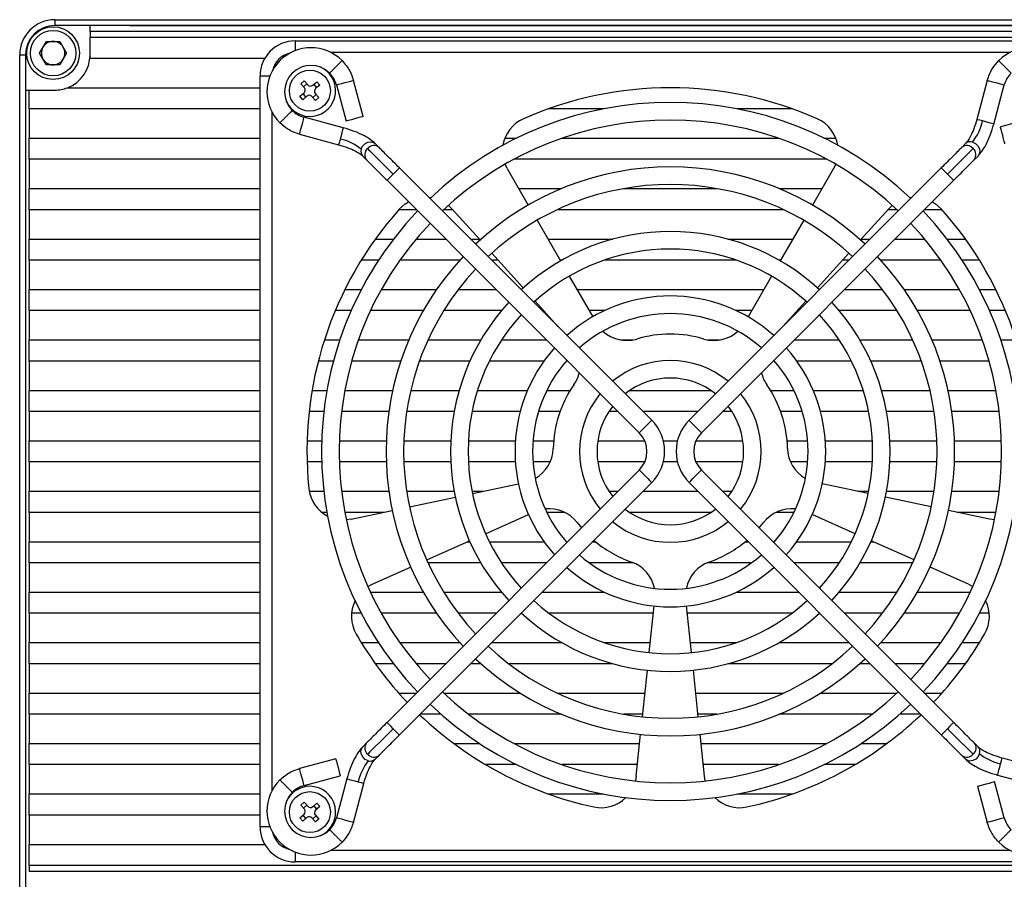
# Model space of a CAD drawing. Header units: millimetres. Extents: x 0 to 15827, y 0 to 837.
# Tile 5 of 6: x 15700 to 15784, y 705 to 778. Entities that reach past the tile are written whole.
import ezdxf

# ---------------------------------------------------------------- set-up
doc = ezdxf.new("R2010")
doc.units = ezdxf.units.MM
doc.layers.add('粗实线', color=7, linetype='Continuous', lineweight=50)
doc.layers.add('细实线', color=3, linetype='Continuous', lineweight=25)
doc.styles.add('iTek', font='txt', dxfattribs={"width": 0.8, "height": 7})
doc.dimstyles.new('iTek', dxfattribs={"dimscale": 0, "dimtxt": 7, "dimasz": 4.5, "dimexe": 1, "dimexo": 0, "dimgap": 1.5, "dimtad": 1, "dimtoh": 1, "dimdsep": 46, "dimtxsty": 'iTek', "dimcen": 4, "dimclrd": 256, "dimclre": 256, "dimclrt": 256, "dimazin": 2, "dimtfac": 1, "dimtmove": 0, "dimatfit": 3, "dimfxl": 1, "dimlwd": -1, "dimlwe": -1, "dimarcsym": 0})

# ---------------------------------------------------------------- blocks, each defined once
blk = doc.blocks.new('*D75')
at = {"layer": 'Defpoints', "color": 0, "lineweight": 30}
for p in [(15709.543, 777.532), (15826.435, 777.532), (15715.616, 667.532)]:
    blk.add_point(p, dxfattribs=at)
at = {"layer": '细实线'}
for p, q in [((15709.543, 777.532), (15827.435, 777.532)), ((15826.435, 672.032), (15826.435, 773.032)), ((15715.616, 667.532), (15827.435, 667.532))]:
    blk.add_line(p, q, dxfattribs=at)
at = {"layer": '细实线', "lineweight": 30}
for points in [[(15825.685, 773.032), (15827.185, 773.032), (15826.435, 777.532)], [(15825.685, 672.032), (15827.185, 672.032), (15826.435, 667.532)]]:
    blk.add_solid(points, dxfattribs=at)
at = {"layer": '细实线', "lineweight": 30, "insert": (15821.199, 722.532), "char_height": 7, "attachment_point": 5, "rotation": 90, "style": 'iTek'}
blk.add_mtext('110', dxfattribs=at)

msp = doc.modelspace()

# ---------------------------------------------------------------- linework, layer by layer
at = {"layer": '粗实线', "lineweight": 30}
for p, q in [((15703.146, 778.032), (15808.146, 778.032)), ((15703.146, 778.032), (15703.146, 777.532)), ((15706.146, 777.532), (15703.146, 777.532)), ((15805.146, 777.532), (15706.146, 777.532)), ((15706.146, 777.032), (15706.146, 777.532)), ((15805.146, 777.032), (15706.146, 777.032)), ((15706.146, 777.032), (15706.146, 776.532)), ((15701.841, 775.182), (15702.419, 776.182)), ((15702.419, 776.182), (15703.573, 776.182)), ((15703.573, 776.182), (15704.151, 775.182)), ((15706.146, 776.532), (15805.146, 776.532)), ((15706.146, 774.732), (15706.146, 776.532)), ((15723.646, 776.232), (15787.646, 776.232)), ((15723.646, 776.232), (15723.646, 775.39)), ((15702.419, 774.182), (15701.841, 775.182)), ((15704.151, 775.182), (15703.573, 774.182)), ((15784.604, 775.232), (15726.688, 775.232)), ((15700.146, 775.032), (15700.646, 775.032)), ((15700.146, 670.032), (15700.146, 775.032)), ((15700.646, 775.032), (15700.646, 772.032)), ((15721.048, 774.732), (15706.146, 774.732)), ((15703.573, 774.182), (15702.419, 774.182)), ((15720.646, 709.232), (15720.646, 773.232)), ((15721.488, 773.232), (15720.646, 773.232)), ((15724.129, 772.574), (15724.416, 772.824)), ((15724.416, 772.824), (15724.718, 772.477)), ((15725.141, 772.447), (15725.488, 772.749)), ((15725.488, 772.749), (15725.737, 772.463)), ((15729.439, 769.772), (15728.611, 772.86)), ((15782.681, 772.86), (15781.788, 769.529)), ((15700.646, 772.032), (15700.646, 673.032)), ((15700.646, 772.032), (15700.946, 772.032)), ((15700.946, 770.432), (15700.946, 772.032)), ((15700.946, 772.032), (15703.146, 772.032)), ((15704.223, 772.232), (15720.646, 772.232)), ((15724.431, 772.227), (15724.129, 772.574)), ((15724.356, 772.313), (15724.643, 772.562)), ((15725.226, 772.522), (15725.476, 772.235)), ((15725.737, 772.463), (15725.39, 772.161)), ((15727.162, 772.471), (15727.99, 769.384)), ((15783.237, 769.141), (15784.129, 772.471)), ((15724.055, 771.502), (15724.402, 771.804)), ((15724.304, 771.215), (15724.055, 771.502)), ((15724.651, 771.517), (15724.304, 771.215)), ((15724.565, 771.443), (15724.316, 771.729)), ((15725.376, 771.141), (15725.074, 771.488)), ((15725.436, 771.652), (15725.149, 771.402)), ((15725.361, 771.737), (15725.663, 771.39)), ((15725.663, 771.39), (15725.376, 771.141)), ((15720.646, 770.432), (15700.946, 770.432)), ((15700.946, 770.432), (15700.946, 767.932)), ((15721.646, 770.19), (15721.646, 712.274)), ((15749.952, 770.432), (15745.236, 770.432)), ((15766.056, 770.432), (15761.34, 770.432)), ((15727.738, 768.823), (15724.407, 769.716)), ((15786.885, 769.716), (15783.798, 768.888)), ((15700.946, 766.132), (15700.946, 767.932)), ((15700.946, 767.932), (15720.646, 767.932)), ((15724.018, 768.267), (15727.349, 767.374)), ((15741.53, 767.932), (15742.524, 767.932)), ((15746.417, 767.932), (15764.875, 767.932)), ((15768.767, 767.932), (15769.762, 767.932)), ((15730.795, 767.144), (15730.466, 767.473)), ((15780.826, 767.473), (15780.497, 767.144)), ((15720.646, 766.132), (15700.946, 766.132)), ((15700.946, 766.132), (15700.946, 763.632)), ((15729.405, 766.412), (15729.734, 766.083)), ((15768.99, 766.132), (15742.302, 766.132)), ((15781.558, 766.083), (15781.887, 766.412)), ((15754.055, 743.884), (15732.539, 765.4)), ((15741.727, 765.341), (15741.545, 765.712)), ((15741.727, 765.341), (15743.521, 762.233)), ((15778.753, 765.4), (15757.237, 743.884)), ((15769.565, 765.341), (15767.771, 762.233)), ((15769.746, 765.712), (15769.565, 765.341)), ((15731.478, 764.34), (15752.994, 742.823)), ((15758.298, 742.823), (15779.814, 764.34)), ((15700.946, 761.832), (15700.946, 763.632)), ((15700.946, 763.632), (15720.646, 763.632)), ((15742.713, 763.632), (15746.356, 763.632)), ((15751.671, 763.632), (15759.621, 763.632)), ((15764.936, 763.632), (15768.579, 763.632)), ((15735.036, 762.903), (15735.238, 762.879)), ((15776.054, 762.879), (15776.256, 762.903)), ((15720.646, 761.832), (15700.946, 761.832)), ((15700.946, 761.832), (15700.946, 759.332)), ((15733.985, 761.832), (15732.48, 761.832)), ((15737.098, 761.832), (15736.315, 761.832)), ((15736.722, 762.207), (15737.018, 761.92)), ((15737.018, 761.92), (15739.419, 759.253)), ((15765.3, 761.832), (15745.992, 761.832)), ((15774.274, 761.92), (15771.872, 759.253)), ((15774.977, 761.832), (15774.194, 761.832)), ((15774.274, 761.92), (15774.57, 762.207)), ((15778.811, 761.832), (15777.307, 761.832)), ((15744.271, 760.934), (15746.271, 757.47)), ((15767.021, 760.934), (15765.021, 757.47)), ((15700.946, 757.532), (15700.946, 759.332)), ((15700.946, 759.332), (15720.646, 759.332)), ((15730.479, 759.332), (15732.035, 759.332)), ((15733.956, 759.332), (15736.485, 759.332)), ((15738.607, 759.332), (15739.349, 759.332)), ((15745.196, 759.332), (15750.752, 759.332)), ((15760.54, 759.332), (15766.096, 759.332)), ((15771.943, 759.332), (15772.685, 759.332)), ((15774.807, 759.332), (15777.336, 759.332)), ((15779.256, 759.332), (15780.813, 759.332)), ((15740.423, 758.139), (15743.1, 755.166)), ((15770.869, 758.139), (15768.192, 755.166)), ((15720.646, 757.532), (15700.946, 757.532)), ((15700.946, 757.532), (15700.946, 755.032)), ((15730.759, 757.532), (15729.277, 757.532)), ((15737.691, 757.532), (15732.573, 757.532)), ((15740.969, 757.532), (15740.407, 757.532)), ((15746.379, 757.532), (15746.235, 757.532)), ((15761.291, 757.532), (15750, 757.532)), ((15765.057, 757.532), (15764.913, 757.532)), ((15770.885, 757.532), (15770.322, 757.532)), ((15778.719, 757.532), (15773.601, 757.532)), ((15782.015, 757.532), (15780.533, 757.532)), ((15747.021, 756.171), (15749.021, 752.707)), ((15764.271, 756.171), (15762.271, 752.707)), ((15700.946, 753.232), (15700.946, 755.032)), ((15700.946, 755.032), (15720.646, 755.032)), ((15727.887, 755.032), (15729.29, 755.032)), ((15730.996, 755.032), (15735.705, 755.032)), ((15737.559, 755.032), (15740.785, 755.032)), ((15742.907, 755.032), (15742.953, 755.032)), ((15747.678, 755.032), (15763.613, 755.032)), ((15768.339, 755.032), (15768.385, 755.032)), ((15770.507, 755.032), (15773.732, 755.032)), ((15775.586, 755.032), (15780.296, 755.032)), ((15782.002, 755.032), (15783.405, 755.032)), ((15744.103, 754.051), (15746.057, 751.882)), ((15767.188, 754.051), (15765.235, 751.882)), ((15720.646, 753.232), (15700.946, 753.232)), ((15700.946, 753.232), (15700.946, 750.732)), ((15728.423, 753.232), (15727.063, 753.232)), ((15734.573, 753.232), (15730.071, 753.232)), ((15741.239, 753.232), (15736.318, 753.232)), ((15744.841, 753.232), (15744.707, 753.232)), ((15750.028, 753.232), (15748.718, 753.232)), ((15762.574, 753.232), (15761.264, 753.232)), ((15766.585, 753.232), (15766.451, 753.232)), ((15774.974, 753.232), (15770.053, 753.232)), ((15781.221, 753.232), (15776.719, 753.232)), ((15784.229, 753.232), (15782.868, 753.232)), ((15700.946, 748.932), (15700.946, 750.732)), ((15700.946, 750.732), (15720.646, 750.732)), ((15726.137, 750.732), (15727.453, 750.732)), ((15729.041, 750.732), (15733.334, 750.732)), ((15734.974, 750.732), (15739.481, 750.732)), ((15741.248, 750.732), (15745.085, 750.732)), ((15751.399, 750.732), (15752.44, 750.732)), ((15758.852, 750.732), (15759.893, 750.732)), ((15766.207, 750.732), (15770.044, 750.732)), ((15771.811, 750.732), (15776.317, 750.732)), ((15777.958, 750.732), (15782.251, 750.732)), ((15783.838, 750.732), (15785.154, 750.732)), ((15720.646, 748.932), (15700.946, 748.932)), ((15700.946, 748.932), (15700.946, 746.432)), ((15726.91, 748.932), (15725.617, 748.932)), ((15732.651, 748.932), (15728.466, 748.932)), ((15738.55, 748.932), (15734.239, 748.932)), ((15744.863, 748.932), (15740.21, 748.932)), ((15746.885, 748.932), (15746.771, 748.932)), ((15764.521, 748.932), (15764.407, 748.932)), ((15771.082, 748.932), (15766.429, 748.932)), ((15777.053, 748.932), (15772.742, 748.932)), ((15782.826, 748.932), (15778.641, 748.932)), ((15700.946, 744.632), (15700.946, 746.432)), ((15700.946, 746.432), (15720.646, 746.432)), ((15725.085, 746.432), (15726.354, 746.432)), ((15727.879, 746.432), (15731.96, 746.432)), ((15733.498, 746.432), (15737.631, 746.432)), ((15739.198, 746.432), (15743.459, 746.432)), ((15745.109, 746.432), (15747.104, 746.432)), ((15752.179, 746.432), (15759.113, 746.432)), ((15764.188, 746.432), (15766.183, 746.432)), ((15767.833, 746.432), (15772.093, 746.432)), ((15773.66, 746.432), (15777.794, 746.432)), ((15779.332, 746.432), (15783.413, 746.432)), ((15720.646, 744.632), (15700.946, 744.632)), ((15700.946, 744.632), (15700.946, 742.132)), ((15726.091, 744.632), (15724.833, 744.632)), ((15731.635, 744.632), (15727.601, 744.632)), ((15737.207, 744.632), (15733.151, 744.632)), ((15742.84, 744.632), (15738.734, 744.632)), ((15746.242, 744.632), (15744.399, 744.632)), ((15751.185, 744.632), (15750.402, 744.632)), ((15757.985, 744.632), (15753.307, 744.632)), ((15760.89, 744.632), (15760.107, 744.632)), ((15766.893, 744.632), (15765.05, 744.632)), ((15772.558, 744.632), (15768.452, 744.632)), ((15778.14, 744.632), (15774.085, 744.632)), ((15783.691, 744.632), (15779.656, 744.632)), ((15700.946, 740.332), (15700.946, 742.132)), ((15700.946, 742.132), (15720.646, 742.132)), ((15724.659, 742.132), (15725.91, 742.132)), ((15727.41, 742.132), (15731.413, 742.132)), ((15732.914, 742.132), (15736.918, 742.132)), ((15738.419, 742.132), (15742.427, 742.132)), ((15738.496, 742.282), (15738.428, 742.282)), ((15743.93, 742.132), (15745.686, 742.132)), ((15749.461, 742.132), (15753.465, 742.132)), ((15755.044, 742.132), (15756.248, 742.132)), ((15757.826, 742.132), (15761.831, 742.132)), ((15765.605, 742.132), (15767.361, 742.132)), ((15768.865, 742.132), (15772.872, 742.132)), ((15774.374, 742.132), (15778.378, 742.132)), ((15779.879, 742.132), (15783.882, 742.132)), ((15720.646, 740.332), (15700.946, 740.332)), ((15700.946, 740.332), (15700.946, 737.832)), ((15725.91, 740.332), (15724.659, 740.332)), ((15731.413, 740.332), (15727.41, 740.332)), ((15736.918, 740.332), (15732.914, 740.332)), ((15742.427, 740.332), (15738.419, 740.332)), ((15745.397, 740.332), (15743.93, 740.332)), ((15753.465, 740.332), (15749.461, 740.332)), ((15756.248, 740.332), (15755.044, 740.332)), ((15761.831, 740.332), (15757.826, 740.332)), ((15767.361, 740.332), (15765.895, 740.332)), ((15772.872, 740.332), (15768.865, 740.332)), ((15778.378, 740.332), (15774.374, 740.332)), ((15783.882, 740.332), (15779.879, 740.332)), ((15752.994, 739.641), (15731.478, 718.125)), ((15779.814, 718.125), (15758.298, 739.641)), ((15732.539, 717.064), (15754.055, 738.581)), ((15738.773, 737.646), (15742.685, 738.477)), ((15757.237, 738.581), (15778.753, 717.064)), ((15772.519, 737.646), (15768.606, 738.477)), ((15700.946, 736.032), (15700.946, 737.832)), ((15700.946, 737.832), (15720.646, 737.832)), ((15724.842, 737.832), (15726.091, 737.832)), ((15727.601, 737.832), (15731.635, 737.832)), ((15733.151, 737.832), (15737.207, 737.832)), ((15738.734, 737.832), (15739.65, 737.832)), ((15750.402, 737.832), (15751.185, 737.832)), ((15753.307, 737.832), (15757.985, 737.832)), ((15760.107, 737.832), (15760.89, 737.832)), ((15771.642, 737.832), (15772.558, 737.832)), ((15774.085, 737.832), (15778.14, 737.832)), ((15779.656, 737.832), (15783.691, 737.832)), ((15733.393, 736.502), (15737.306, 737.334)), ((15777.899, 736.502), (15773.986, 737.334)), ((15720.646, 736.032), (15700.946, 736.032)), ((15700.946, 736.032), (15700.946, 733.532)), ((15726.354, 736.032), (15725.922, 736.032)), ((15731.182, 736.032), (15727.879, 736.032)), ((15728.415, 735.444), (15731.926, 736.19)), ((15739.887, 734.216), (15743.541, 735.843)), ((15746.648, 736.032), (15745.109, 736.032)), ((15759.113, 736.032), (15752.179, 736.032)), ((15766.183, 736.032), (15764.644, 736.032)), ((15771.405, 734.216), (15767.75, 735.843)), ((15782.876, 735.444), (15779.366, 736.19)), ((15783.413, 736.032), (15780.11, 736.032)), ((15728.415, 735.444), (15728.007, 735.386)), ((15747.696, 735.166), (15748.064, 734.711)), ((15763.227, 734.711), (15763.596, 735.166)), ((15783.284, 735.386), (15782.876, 735.444)), ((15700.946, 731.732), (15700.946, 733.532)), ((15700.946, 733.532), (15720.646, 733.532)), ((15734.863, 731.979), (15738.517, 733.606)), ((15738.351, 733.532), (15738.55, 733.532)), ((15740.21, 733.532), (15744.863, 733.532)), ((15746.771, 733.532), (15746.885, 733.532)), ((15749.007, 733.532), (15749.265, 733.532)), ((15762.026, 733.532), (15762.285, 733.532)), ((15764.407, 733.532), (15764.521, 733.532)), ((15766.429, 733.532), (15771.082, 733.532)), ((15772.742, 733.532), (15772.94, 733.532)), ((15776.429, 731.979), (15772.775, 733.606)), ((15720.646, 731.732), (15700.946, 731.732)), ((15700.946, 731.732), (15700.946, 729.232)), ((15739.481, 731.732), (15734.974, 731.732)), ((15745.085, 731.732), (15741.248, 731.732)), ((15752.501, 731.732), (15748.731, 731.732)), ((15762.561, 731.732), (15758.791, 731.732)), ((15770.044, 731.732), (15766.207, 731.732)), ((15776.317, 731.732), (15771.811, 731.732)), ((15730.214, 729.909), (15733.492, 731.369)), ((15781.078, 729.909), (15777.799, 731.369)), ((15729.85, 729.716), (15730.214, 729.909)), ((15781.078, 729.909), (15781.442, 729.716)), ((15700.946, 729.232), (15720.646, 729.232)), ((15700.946, 727.432), (15700.946, 729.232)), ((15730.071, 729.232), (15734.573, 729.232)), ((15736.318, 729.232), (15741.239, 729.232)), ((15744.707, 729.232), (15750.028, 729.232)), ((15761.264, 729.232), (15766.585, 729.232)), ((15770.053, 729.232), (15774.974, 729.232)), ((15776.719, 729.232), (15781.221, 729.232)), ((15720.646, 727.432), (15700.946, 727.432)), ((15700.946, 727.432), (15700.946, 724.932)), ((15729.29, 727.432), (15728.446, 727.432)), ((15735.705, 727.432), (15730.996, 727.432)), ((15740.785, 727.432), (15737.559, 727.432)), ((15742.953, 727.432), (15742.907, 727.432)), ((15754.195, 727.432), (15745.296, 727.432)), ((15753.843, 724.077), (15754.261, 728.055)), ((15757.449, 724.077), (15757.031, 728.055)), ((15765.996, 727.432), (15757.096, 727.432)), ((15768.385, 727.432), (15768.339, 727.432)), ((15773.732, 727.432), (15770.507, 727.432)), ((15780.296, 727.432), (15775.586, 727.432)), ((15782.846, 727.432), (15782.002, 727.432)), ((15700.946, 723.132), (15700.946, 724.932)), ((15700.946, 724.932), (15720.646, 724.932)), ((15729.277, 724.932), (15730.759, 724.932)), ((15732.573, 724.932), (15737.691, 724.932)), ((15740.407, 724.932), (15746.379, 724.932)), ((15750, 724.932), (15753.933, 724.932)), ((15757.359, 724.932), (15761.291, 724.932)), ((15764.913, 724.932), (15770.885, 724.932)), ((15773.601, 724.932), (15778.719, 724.932)), ((15780.533, 724.932), (15782.015, 724.932)), ((15720.646, 723.132), (15700.946, 723.132)), ((15700.946, 723.132), (15700.946, 720.632)), ((15732.035, 723.132), (15730.479, 723.132)), ((15736.485, 723.132), (15733.956, 723.132)), ((15739.507, 723.132), (15738.607, 723.132)), ((15750.752, 723.132), (15741.864, 723.132)), ((15769.428, 723.132), (15760.54, 723.132)), ((15772.685, 723.132), (15771.784, 723.132)), ((15777.336, 723.132), (15774.807, 723.132)), ((15780.813, 723.132), (15779.256, 723.132)), ((15753.268, 718.607), (15753.686, 722.585)), ((15758.024, 718.607), (15757.606, 722.585)), ((15700.946, 718.832), (15700.946, 720.632)), ((15700.946, 720.632), (15720.646, 720.632)), ((15732.48, 720.632), (15733.985, 720.632)), ((15736.315, 720.632), (15742.851, 720.632)), ((15745.992, 720.632), (15753.481, 720.632)), ((15757.811, 720.632), (15765.3, 720.632)), ((15768.441, 720.632), (15774.977, 720.632)), ((15777.307, 720.632), (15778.811, 720.632)), ((15720.646, 718.832), (15700.946, 718.832)), ((15700.946, 718.832), (15700.946, 716.332)), ((15736.068, 718.832), (15734.307, 718.832)), ((15746.356, 718.832), (15738.432, 718.832)), ((15753.292, 718.832), (15751.671, 718.832)), ((15759.621, 718.832), (15758, 718.832)), ((15772.859, 718.832), (15764.936, 718.832)), ((15776.985, 718.832), (15775.224, 718.832)), ((15752.736, 713.546), (15753.111, 717.115)), ((15758.556, 713.546), (15758.181, 717.115)), ((15700.946, 714.532), (15700.946, 716.332)), ((15700.946, 716.332), (15720.646, 716.332)), ((15729.734, 716.381), (15729.405, 716.052)), ((15737.18, 716.332), (15739.365, 716.332)), ((15742.302, 716.332), (15753.029, 716.332)), ((15758.263, 716.332), (15768.99, 716.332)), ((15771.926, 716.332), (15774.112, 716.332)), ((15781.887, 716.052), (15781.558, 716.381)), ((15727.106, 715.025), (15724.018, 714.198)), ((15730.466, 714.991), (15730.795, 715.32)), ((15780.497, 715.32), (15780.826, 714.991)), ((15787.273, 714.198), (15783.943, 715.09)), ((15720.646, 714.532), (15700.946, 714.532)), ((15700.946, 714.532), (15700.946, 712.032)), ((15742.524, 714.532), (15739.894, 714.532)), ((15752.84, 714.532), (15746.417, 714.532)), ((15764.875, 714.532), (15758.452, 714.532)), ((15771.397, 714.532), (15768.767, 714.532)), ((15724.407, 712.749), (15727.494, 713.576)), ((15728.055, 713.324), (15727.162, 709.993)), ((15752.736, 713.546), (15752.665, 713.14)), ((15758.627, 713.14), (15758.556, 713.546)), ((15784.129, 709.993), (15783.302, 713.08)), ((15783.554, 713.641), (15786.885, 712.749)), ((15728.611, 709.605), (15729.504, 712.936)), ((15781.853, 712.692), (15782.681, 709.605)), ((15700.946, 710.232), (15700.946, 712.032)), ((15700.946, 712.032), (15720.646, 712.032)), ((15745.236, 712.032), (15749.952, 712.032)), ((15761.34, 712.032), (15766.056, 712.032)), ((15724.129, 711.074), (15724.416, 711.324)), ((15724.431, 710.727), (15724.129, 711.074)), ((15724.356, 710.813), (15724.643, 711.062)), ((15724.416, 711.324), (15724.718, 710.977)), ((15725.141, 710.947), (15725.488, 711.249)), ((15725.226, 711.022), (15725.476, 710.735)), ((15725.737, 710.963), (15725.39, 710.661)), ((15725.488, 711.249), (15725.737, 710.963)), ((15720.646, 710.232), (15700.946, 710.232)), ((15700.946, 710.232), (15700.946, 707.732)), ((15724.055, 710.002), (15724.402, 710.304)), ((15724.304, 709.715), (15724.055, 710.002)), ((15724.651, 710.017), (15724.304, 709.715)), ((15724.565, 709.943), (15724.316, 710.229)), ((15725.376, 709.641), (15725.074, 709.988)), ((15725.436, 710.152), (15725.149, 709.902)), ((15725.361, 710.237), (15725.663, 709.89)), ((15725.663, 709.89), (15725.376, 709.641)), ((15721.488, 709.232), (15720.646, 709.232)), ((15700.946, 705.932), (15700.946, 707.732)), ((15700.946, 707.732), (15721.048, 707.732)), ((15726.688, 707.232), (15784.604, 707.232)), ((15723.646, 707.074), (15723.646, 706.232)), ((15810.346, 705.932), (15700.946, 705.932)), ((15700.946, 705.932), (15700.946, 705.432)), ((15787.646, 706.232), (15723.646, 706.232)), ((15810.346, 705.432), (15700.946, 705.432))]:
    msp.add_line(p, q, dxfattribs=at)
at = {"layer": '粗实线', "lineweight": 30, "flags": 128}
for points in [[(15727.162, 772.471), (15727.218, 772.486), (15727.375, 772.528), (15727.61, 772.591), (15727.887, 772.666), (15728.164, 772.74), (15728.399, 772.803), (15728.556, 772.845), (15728.611, 772.86)], [(15782.681, 772.86), (15782.736, 772.845), (15782.893, 772.803), (15783.128, 772.74), (15783.405, 772.666), (15783.682, 772.591), (15783.917, 772.528), (15784.074, 772.486), (15784.129, 772.471)], [(15724.018, 768.267), (15724.033, 768.322), (15724.075, 768.479), (15724.138, 768.714), (15724.213, 768.991), (15724.287, 769.269), (15724.35, 769.504), (15724.392, 769.661), (15724.407, 769.716)], [(15729.439, 769.772), (15729.383, 769.758), (15729.226, 769.716), (15728.991, 769.653), (15728.714, 769.578), (15728.437, 769.504), (15728.202, 769.441), (15728.045, 769.399), (15727.99, 769.384), (15727.99, 769.384)], [(15782.275, 769.398), (15782.031, 769.464), (15781.861, 769.509), (15781.789, 769.528), (15781.788, 769.529)], [(15783.237, 769.141), (15783.197, 769.151), (15783.054, 769.19), (15782.829, 769.25), (15782.555, 769.323), (15782.275, 769.398)], [(15727.738, 768.823), (15727.727, 768.783), (15727.689, 768.64), (15727.628, 768.415), (15727.555, 768.142), (15727.48, 767.862)], [(15784.186, 767.44), (15784.171, 767.495), (15784.129, 767.652), (15784.066, 767.887), (15783.992, 768.164), (15783.918, 768.441), (15783.855, 768.676), (15783.813, 768.833), (15783.798, 768.888), (15783.798, 768.888)], [(15727.48, 767.862), (15727.415, 767.618), (15727.369, 767.447), (15727.35, 767.376), (15727.349, 767.374)], [(15729.274, 766.995), (15729.394, 767.253), (15729.597, 767.463), (15729.852, 767.595), (15730.119, 767.627), (15730.358, 767.555), (15730.466, 767.473)], [(15732.008, 764.87), (15731.689, 765.189), (15731.375, 765.503), (15731.07, 765.809), (15730.778, 766.1), (15730.504, 766.374), (15730.252, 766.626), (15730.026, 766.852), (15729.829, 767.05)], [(15779.284, 764.87), (15779.603, 765.189), (15779.917, 765.503), (15780.222, 765.809), (15780.514, 766.1), (15780.788, 766.374), (15781.039, 766.626), (15781.266, 766.852), (15781.463, 767.05)], [(15781.408, 767.604), (15781.666, 767.484), (15781.877, 767.281), (15782.009, 767.026), (15782.041, 766.759), (15781.969, 766.52), (15781.887, 766.412)], [(15732.008, 764.87), (15732.211, 765.073), (15732.383, 765.245), (15732.498, 765.36), (15732.539, 765.4), (15732.539, 765.4)], [(15778.753, 765.4), (15778.794, 765.36), (15778.909, 765.245), (15779.081, 765.073), (15779.284, 764.87)], [(15731.478, 764.34), (15731.518, 764.38), (15731.633, 764.495), (15731.805, 764.667), (15732.008, 764.87)], [(15779.284, 764.87), (15779.487, 764.667), (15779.659, 764.495), (15779.774, 764.38), (15779.814, 764.34)], [(15732.554, 761.915), (15733.02, 762.336), (15733.3, 762.518)], [(15777.992, 762.518), (15778.272, 762.336), (15778.738, 761.915)], [(15754.055, 743.884), (15754.015, 743.843), (15753.9, 743.729), (15753.728, 743.556), (15753.525, 743.354), (15753.322, 743.151), (15753.15, 742.979), (15753.035, 742.864), (15752.994, 742.823)], [(15758.298, 742.823), (15758.257, 742.864), (15758.142, 742.979), (15757.97, 743.151), (15757.767, 743.354), (15757.564, 743.556), (15757.392, 743.729), (15757.277, 743.843), (15757.237, 743.884)], [(15752.994, 739.641), (15753.035, 739.601), (15753.15, 739.486), (15753.322, 739.314), (15753.525, 739.111), (15753.728, 738.908), (15753.9, 738.736), (15754.015, 738.621), (15754.055, 738.581)], [(15757.237, 738.581), (15757.277, 738.621), (15757.392, 738.736), (15757.564, 738.908), (15757.767, 739.111), (15757.97, 739.314), (15758.142, 739.486), (15758.257, 739.601), (15758.298, 739.641)], [(15732.008, 717.595), (15731.805, 717.797), (15731.633, 717.97), (15731.518, 718.084), (15731.478, 718.125)], [(15779.814, 718.125), (15779.774, 718.084), (15779.659, 717.97), (15779.487, 717.797), (15779.284, 717.595)], [(15732.008, 717.595), (15731.689, 717.275), (15731.375, 716.961), (15731.07, 716.656), (15730.778, 716.364), (15730.504, 716.091), (15730.252, 715.839), (15730.026, 715.612), (15729.829, 715.415)], [(15732.539, 717.064), (15732.498, 717.105), (15732.383, 717.22), (15732.211, 717.392), (15732.008, 717.595)], [(15779.284, 717.595), (15779.081, 717.392), (15778.909, 717.22), (15778.794, 717.105), (15778.753, 717.064)], [(15779.284, 717.595), (15779.603, 717.275), (15779.917, 716.961), (15780.222, 716.656), (15780.514, 716.364), (15780.788, 716.091), (15781.039, 715.839), (15781.266, 715.612), (15781.463, 715.415)], [(15729.884, 714.86), (15729.626, 714.981), (15729.415, 715.184), (15729.283, 715.438), (15729.251, 715.705), (15729.323, 715.944), (15729.405, 716.052)], [(15727.106, 715.025), (15727.121, 714.97), (15727.163, 714.813), (15727.226, 714.578), (15727.3, 714.3), (15727.374, 714.023), (15727.437, 713.788), (15727.479, 713.631), (15727.494, 713.576), (15727.494, 713.576)], [(15782.018, 715.47), (15781.897, 715.212), (15781.694, 715.001), (15781.44, 714.869), (15781.173, 714.837), (15780.934, 714.909), (15780.826, 714.991)], [(15783.812, 714.603), (15783.877, 714.847), (15783.923, 715.017), (15783.942, 715.089), (15783.943, 715.09)], [(15724.407, 712.749), (15724.392, 712.804), (15724.35, 712.961), (15724.287, 713.196), (15724.213, 713.473), (15724.138, 713.75), (15724.075, 713.985), (15724.033, 714.142), (15724.018, 714.198)], [(15783.554, 713.641), (15783.565, 713.681), (15783.603, 713.824), (15783.664, 714.049), (15783.737, 714.323), (15783.812, 714.603)], [(15728.055, 713.324), (15728.095, 713.313), (15728.238, 713.275), (15728.463, 713.214), (15728.736, 713.141), (15729.016, 713.066)], [(15729.016, 713.066), (15729.26, 713.001), (15729.431, 712.955), (15729.502, 712.936), (15729.504, 712.936)], [(15781.853, 712.692), (15781.908, 712.707), (15782.066, 712.749), (15782.301, 712.812), (15782.578, 712.886), (15782.855, 712.96), (15783.09, 713.023), (15783.247, 713.065), (15783.302, 713.08), (15783.302, 713.08)], [(15728.611, 709.605), (15728.556, 709.62), (15728.399, 709.662), (15728.164, 709.725), (15727.887, 709.799), (15727.61, 709.873), (15727.375, 709.936), (15727.218, 709.978), (15727.162, 709.993)], [(15784.129, 709.993), (15784.074, 709.978), (15783.917, 709.936), (15783.682, 709.873), (15783.405, 709.799), (15783.128, 709.725), (15782.893, 709.662), (15782.736, 709.62), (15782.681, 709.605)]]:
    msp.add_lwpolyline(points, dxfattribs=at)
at = {"layer": '粗实线', "lineweight": 30}
for centre, radius in [((15702.996, 775.182), 2.25), ((15702.996, 775.182), 1.938), ((15724.896, 771.982), 1.75), ((15724.896, 710.482), 1.75)]:
    msp.add_circle(centre, radius, dxfattribs=at)
for centre, radius, start, end in [((15703.146, 775.032), 3, 90, 180), ((15703.146, 775.032), 2.5, 90, 180), ((15702.996, 775.182), 1, 90, 150), ((15702.996, 775.182), 1, 30, 90), ((15723.646, 773.232), 3, 90, 180), ((15702.996, 775.182), 1, 150, 210), ((15702.996, 775.182), 1, 330, 30), ((15724.989, 771.889), 3.75, 45, 225), ((15723.646, 773.232), 2, 103.1564, 166.8436), ((15786.303, 771.889), 3.75, 315, 135), ((15702.996, 775.182), 1, 210, 270), ((15702.996, 775.182), 1, 270, 330), ((15703.146, 775.032), 3, 291.03947, 0), ((15724.989, 771.889), 2.25, 45, 225), ((15724.896, 771.982), 2.2, 204.27118, 65.72882), ((15724.989, 771.889), 2.25, 15, 45), ((15786.303, 771.889), 2.25, 135, 165), ((15703.146, 775.032), 3, 270, 291.03947), ((15724.205, 772.03), 0.3, 311.03611, 41.03611), ((15724.944, 772.674), 0.3, 221.03611, 311.03611), ((15725.587, 771.934), 0.3, 131.03611, 221.03611), ((15755.646, 741.232), 31, 66.15064, 113.84936), ((15724.848, 771.291), 0.3, 41.03611, 131.03611), ((15755.646, 741.232), 29.75, 46.44458, 133.55542), ((15724.989, 771.889), 2.25, 225, 255), ((15755.646, 741.232), 28.25, 46.52131, 133.47869), ((15744.325, 766.841), 3, 113.84936, 170.62006), ((15766.967, 766.841), 3, 9.37994, 66.15064), ((15778.067, 770.326), 4.31, 320.83746, 347.57058), ((15726.552, 763.653), 4.31, 50.83734, 77.57066), ((15781.228, 767.048), 0.585, 71.99892, 133.40189), ((15729.83, 766.814), 0.585, 161.99947, 223.40142), ((15730.24, 766.522), 0.67, 127.95583, 220.90566), ((15730.358, 766.619), 0.682, 50.00139, 140.90897), ((15780.935, 766.634), 0.672, 38.16422, 130.69686), ((15781.033, 766.52), 0.682, 319.99364, 50.91651), ((15755.646, 741.232), 24.25, 46.77232, 133.22768), ((15755.646, 741.232), 22.75, 46.88921, 133.11079), ((15755.646, 741.232), 31, 138.15064, 185.84936), ((15755.646, 741.232), 31, 354.15064, 41.84936), ((15755.646, 741.232), 29.75, 136.44458, 223.55542), ((15755.646, 741.232), 29.75, 316.44458, 43.55542), ((15755.646, 741.232), 28.25, 136.52131, 223.47869), ((15755.646, 741.232), 28.25, 316.52131, 43.47869), ((15755.646, 741.232), 18.75, 47.29244, 132.60822), ((15755.646, 741.232), 17.25, 47.49191, 132.50809), ((15755.646, 741.232), 24.25, 136.77232, 223.22768), ((15755.646, 741.232), 24.25, 316.77232, 43.22768), ((15755.646, 741.232), 22.75, 136.88921, 223.11079), ((15755.646, 741.232), 22.75, 316.88921, 43.11079), ((15755.646, 741.232), 13.25, 48.24489, 131.75511), ((15755.646, 741.232), 18.75, 137.29244, 222.70756), ((15755.646, 741.232), 18.75, 317.29244, 42.70756), ((15755.646, 741.232), 17.25, 137.49191, 222.50809), ((15755.646, 741.232), 11.75, 48.65967, 131.34033), ((15755.646, 741.232), 17.25, 317.49191, 42.50809), ((15751.919, 753.687), 3, 227.45606, 286.65764), ((15755.646, 741.232), 10, 73.34236, 106.65764), ((15759.372, 753.687), 3, 253.34236, 312.54394), ((15755.646, 741.232), 13.25, 138.24489, 221.75511), ((15755.646, 741.232), 13.25, 318.24489, 41.75511), ((15755.646, 741.232), 11.75, 138.65967, 221.34033), ((15755.646, 741.232), 7.75, 50.55344, 129.44656), ((15755.646, 741.232), 11.75, 318.65967, 41.34033), ((15744.953, 748.625), 3, 325.34236, 346.86784), ((15755.646, 741.232), 6.25, 51.8921, 128.1079), ((15766.339, 748.625), 3, 193.13216, 214.65764), ((15755.646, 741.232), 10, 145.34236, 178.65764), ((15755.646, 741.232), 10, 1.34236, 34.65764), ((15755.646, 741.232), 7.75, 140.55344, 219.44656), ((15755.646, 741.232), 7.75, 320.55344, 39.44656), ((15755.646, 741.232), 6.25, 141.8921, 218.1079), ((15755.646, 741.232), 6.25, 321.8921, 38.1079), ((15751.403, 741.232), 3.75, 315, 45), ((15759.889, 741.232), 3.75, 135, 225), ((15751.403, 741.232), 2.25, 315, 45), ((15759.889, 741.232), 2.25, 135, 225), ((15742.649, 741.537), 3, 299.45606, 358.65764), ((15768.642, 741.537), 3, 181.34236, 240.54394), ((15727.792, 738.379), 3, 185.84936, 242.62006), ((15745.311, 733.347), 3, 37.34236, 96.54394), ((15755.646, 741.232), 6.25, 231.8921, 308.1079), ((15765.981, 733.347), 3, 83.45606, 142.65764), ((15755.646, 741.232), 7.75, 230.55344, 309.44656), ((15755.646, 741.232), 10, 229.30122, 250.65764), ((15755.646, 741.232), 10, 289.34236, 310.69878), ((15755.646, 741.232), 11.75, 228.65967, 311.34033), ((15751.34, 728.966), 3, 11.45606, 70.65764), ((15759.952, 728.966), 3, 109.34236, 168.54394), ((15755.646, 741.232), 13.25, 228.24489, 311.75511), ((15731.434, 727.168), 3, 153.37994, 210.15064), ((15755.646, 741.232), 17.25, 227.49191, 312.50809), ((15779.858, 727.168), 3, 329.84936, 26.62006), ((15755.646, 741.232), 18.75, 227.39178, 312.70756), ((15755.646, 741.232), 31, 210.15064, 223.61368), ((15755.646, 741.232), 31, 316.38632, 329.84936), ((15755.646, 741.232), 22.75, 226.88921, 313.11079), ((15755.646, 741.232), 24.25, 226.77232, 313.22768), ((15755.646, 741.232), 28.25, 226.52131, 313.47869), ((15755.646, 741.232), 29.75, 226.44458, 313.55542), ((15755.646, 741.232), 31, 226.38632, 257.84936), ((15755.646, 741.232), 31, 282.15064, 313.61368), ((15730.259, 715.944), 0.682, 139.99765, 230.91249), ((15781.05, 715.943), 0.67, 308.03388, 40.82763), ((15781.462, 715.65), 0.585, 341.99967, 43.40112), ((15733.225, 712.139), 4.31, 140.83738, 167.57064), ((15730.357, 715.828), 0.671, 218.05977, 310.80164), ((15730.064, 715.416), 0.585, 251.99951, 313.4013), ((15780.934, 715.845), 0.682, 229.99958, 320.91061), ((15784.74, 718.811), 4.31, 230.83736, 257.57066), ((15724.989, 710.575), 3.75, 135, 315), ((15786.303, 710.575), 3.75, 225, 45), ((15724.896, 710.482), 2.2, 90, 155.72881), ((15724.989, 710.575), 2.25, 105, 135), ((15724.896, 710.482), 2.2, 294.27119, 90), ((15724.989, 710.575), 2.25, 135, 315), ((15749.752, 713.859), 3, 257.84936, 314.62006), ((15761.539, 713.859), 3, 225.37994, 282.15064), ((15724.205, 710.53), 0.3, 311.03611, 41.03611), ((15724.944, 711.174), 0.3, 221.03611, 311.03611), ((15725.587, 710.434), 0.3, 131.03611, 221.03611), ((15724.848, 709.791), 0.3, 41.03611, 131.03611), ((15724.989, 710.575), 2.25, 315, 345), ((15786.303, 710.575), 2.25, 195, 225), ((15723.646, 709.232), 3, 180, 270), ((15723.646, 709.232), 2, 193.1564, 256.8436)]:
    msp.add_arc(centre, radius, start, end, dxfattribs=at)
for points, knots in [([(15726.58, 773.48), (15726.587, 773.487), (15726.6, 773.5), (15726.714, 773.614), (15726.892, 773.792), (15727.11, 774.01), (15727.329, 774.229), (15727.507, 774.407), (15727.621, 774.521), (15727.634, 774.534), (15727.641, 774.541)], [0, 0, 0, 0, 0.113094, 0.234292, 0.373113, 0.5, 0.626887, 0.765708, 0.886906, 1, 1, 1, 1]), ([(15727.641, 774.541), (15727.882, 774.26), (15728.313, 773.76), (15728.52, 773.135), (15728.611, 772.86)], [0, 0, 0, 0, 0.559999, 1, 1, 1, 1]), ([(15782.681, 772.86), (15782.803, 773.209), (15783.021, 773.832), (15783.459, 774.324), (15783.651, 774.541)], [0, 0, 0, 0, 0.56, 1, 1, 1, 1]), ([(15784.712, 773.48), (15784.705, 773.487), (15784.692, 773.5), (15784.578, 773.614), (15784.4, 773.792), (15784.181, 774.01), (15783.963, 774.229), (15783.785, 774.407), (15783.671, 774.521), (15783.658, 774.534), (15783.651, 774.541)], [0, 0, 0, 0, 0.113094, 0.234292, 0.373113, 0.5, 0.626887, 0.765708, 0.886906, 1, 1, 1, 1]), ([(15723.398, 770.298), (15723.392, 770.292), (15723.378, 770.278), (15723.265, 770.165), (15723.086, 769.986), (15722.868, 769.768), (15722.65, 769.55), (15722.471, 769.371), (15722.357, 769.257), (15722.344, 769.244), (15722.337, 769.237)], [0, 0, 0, 0, 0.113094, 0.234291, 0.373113, 0.5, 0.626887, 0.765708, 0.886906, 1, 1, 1, 1]), ([(15781.788, 769.529), (15781.707, 769.259), (15781.553, 768.742), (15781.273, 768.122), (15781.021, 767.694), (15780.886, 767.541), (15780.825, 767.472)], [0, 0, 0, 0, 0.2982991, 0.5709636, 0.8062499, 1, 1, 1, 1]), ([(15724.018, 768.267), (15723.669, 768.389), (15723.046, 768.607), (15722.554, 769.045), (15722.337, 769.237)], [0, 0, 0, 0, 0.56, 1, 1, 1, 1]), ([(15730.465, 767.474), (15730.342, 767.584), (15730.077, 767.821), (15729.48, 768.176), (15728.686, 768.539), (15728.06, 768.726), (15727.738, 768.823)], [0, 0, 0, 0, 0.2041931, 0.4437205, 0.7129171, 1, 1, 1, 1]), ([(15781.888, 766.413), (15781.997, 766.536), (15782.235, 766.801), (15782.59, 767.399), (15782.953, 768.192), (15783.14, 768.818), (15783.237, 769.141)], [0, 0, 0, 0, 0.204193, 0.4437206, 0.7129172, 1, 1, 1, 1]), ([(15727.349, 767.374), (15727.619, 767.294), (15728.136, 767.139), (15728.756, 766.859), (15729.185, 766.607), (15729.337, 766.472), (15729.406, 766.411)], [0, 0, 0, 0, 0.298299, 0.570964, 0.806251, 1, 1, 1, 1]), ([(15732.539, 765.4), (15732.37, 765.568), (15732.029, 765.91), (15731.546, 766.393), (15731.114, 766.825), (15730.9, 767.039), (15730.795, 767.144)], [0, 0, 0, 0, 0.246327, 0.5, 0.753671, 1, 1, 1, 1]), ([(15780.497, 767.144), (15780.392, 767.039), (15780.178, 766.825), (15779.746, 766.393), (15779.263, 765.91), (15778.921, 765.568), (15778.753, 765.4)], [0, 0, 0, 0, 0.246329, 0.5, 0.753673, 1, 1, 1, 1]), ([(15729.734, 766.083), (15729.839, 765.978), (15730.053, 765.764), (15730.485, 765.332), (15730.968, 764.849), (15731.31, 764.508), (15731.478, 764.34)], [0, 0, 0, 0, 0.246329, 0.5, 0.753672, 1, 1, 1, 1]), ([(15779.814, 764.34), (15779.982, 764.508), (15780.323, 764.849), (15780.807, 765.332), (15781.239, 765.764), (15781.452, 765.978), (15781.558, 766.083)], [0, 0, 0, 0, 0.246328, 0.5, 0.753671, 1, 1, 1, 1]), ([(15731.478, 718.125), (15731.31, 717.957), (15730.968, 717.615), (15730.485, 717.132), (15730.053, 716.7), (15729.839, 716.486), (15729.734, 716.381)], [0, 0, 0, 0, 0.246327, 0.5, 0.753672, 1, 1, 1, 1]), ([(15781.558, 716.381), (15781.452, 716.486), (15781.239, 716.7), (15780.807, 717.132), (15780.323, 717.615), (15779.982, 717.957), (15779.814, 718.125)], [0, 0, 0, 0, 0.246328, 0.5, 0.753673, 1, 1, 1, 1]), ([(15730.795, 715.32), (15730.9, 715.426), (15731.114, 715.639), (15731.546, 716.071), (15732.029, 716.555), (15732.37, 716.896), (15732.539, 717.064)], [0, 0, 0, 0, 0.246329, 0.5, 0.753673, 1, 1, 1, 1]), ([(15778.753, 717.064), (15778.921, 716.896), (15779.263, 716.555), (15779.746, 716.071), (15780.178, 715.639), (15780.392, 715.426), (15780.497, 715.32)], [0, 0, 0, 0, 0.246327, 0.5, 0.753671, 1, 1, 1, 1]), ([(15729.404, 716.051), (15729.295, 715.929), (15729.057, 715.663), (15728.702, 715.066), (15728.339, 714.272), (15728.152, 713.647), (15728.055, 713.324)], [0, 0, 0, 0, 0.204193, 0.443721, 0.712917, 1, 1, 1, 1]), ([(15783.943, 715.09), (15783.673, 715.171), (15783.156, 715.325), (15782.536, 715.605), (15782.107, 715.857), (15781.954, 715.992), (15781.885, 716.053)], [0, 0, 0, 0, 0.298299, 0.570964, 0.806251, 1, 1, 1, 1]), ([(15729.504, 712.936), (15729.584, 713.205), (15729.739, 713.722), (15730.019, 714.342), (15730.271, 714.771), (15730.406, 714.924), (15730.467, 714.993)], [0, 0, 0, 0, 0.298299, 0.570964, 0.80625, 1, 1, 1, 1]), ([(15780.827, 714.99), (15780.949, 714.881), (15781.215, 714.643), (15781.812, 714.288), (15782.606, 713.926), (15783.231, 713.738), (15783.554, 713.641)], [0, 0, 0, 0, 0.204193, 0.443721, 0.712917, 1, 1, 1, 1]), ([(15722.337, 713.227), (15722.618, 713.468), (15723.119, 713.899), (15723.744, 714.106), (15724.018, 714.198)], [0, 0, 0, 0, 0.56, 1, 1, 1, 1]), ([(15723.398, 712.166), (15723.392, 712.173), (15723.378, 712.186), (15723.265, 712.3), (15723.086, 712.478), (15722.868, 712.697), (15722.65, 712.915), (15722.471, 713.093), (15722.357, 713.207), (15722.344, 713.22), (15722.337, 713.227)], [0, 0, 0, 0, 0.1130942, 0.2342916, 0.3731132, 0.4999995, 0.6268868, 0.7657084, 0.8869059, 1, 1, 1, 1]), ([(15726.58, 708.984), (15726.587, 708.978), (15726.6, 708.964), (15726.714, 708.851), (15726.892, 708.672), (15727.11, 708.454), (15727.329, 708.236), (15727.507, 708.057), (15727.621, 707.944), (15727.634, 707.93), (15727.641, 707.924)], [0, 0, 0, 0, 0.113094, 0.234292, 0.373113, 0.5, 0.626887, 0.765708, 0.886906, 1, 1, 1, 1]), ([(15728.611, 709.605), (15728.489, 709.256), (15728.271, 708.632), (15727.833, 708.14), (15727.641, 707.924)], [0, 0, 0, 0, 0.56, 1, 1, 1, 1]), ([(15783.651, 707.924), (15783.41, 708.204), (15782.979, 708.705), (15782.772, 709.33), (15782.681, 709.605)], [0, 0, 0, 0, 0.56, 1, 1, 1, 1]), ([(15784.712, 708.984), (15784.705, 708.978), (15784.692, 708.964), (15784.578, 708.851), (15784.4, 708.672), (15784.181, 708.454), (15783.963, 708.236), (15783.785, 708.057), (15783.671, 707.944), (15783.658, 707.93), (15783.651, 707.924)], [0, 0, 0, 0, 0.113094, 0.234292, 0.373113, 0.5, 0.626887, 0.765708, 0.886906, 1, 1, 1, 1])]:
    msp.add_open_spline(points, degree=3, knots=knots, dxfattribs=at)

# ---------------------------------------------------------------- dimensions: what is measured, and where the dimension line sits
at = {"layer": '细实线', "lineweight": 30}
dim = msp.add_linear_dim(base=(15826.435, 777.532), p1=(15715.616, 667.532), p2=(15709.543, 777.532), angle=90, dimstyle='iTek', override={"dimscale": 1}, dxfattribs=at)
dim.commit()
dim.dimension.update_dxf_attribs({"geometry": '*D75', "text_midpoint": (15821.199, 722.532)})

doc.saveas('drawing.dxf')
